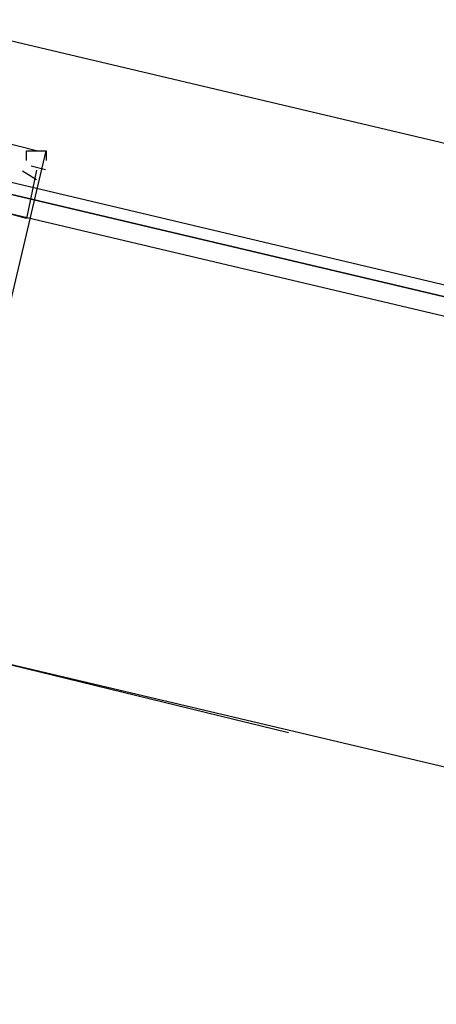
# Model space of a CAD drawing. Header units: feet. Extents: x -79 to 198, y -22 to 181.
# Tile 84 of 92: x 85.644 to 86.216, y 149.671 to 151.025. Entities that reach past the tile are written whole.
import ezdxf

# ---------------------------------------------------------------- set-up
doc = ezdxf.new("R2010")
doc.units = ezdxf.units.FT
doc.layers.add('A-LINEA', color=7, linetype='CONTINUOUS')

msp = doc.modelspace()

# ---------------------------------------------------------------- linework, layer by layer
at = {"layer": 'A-LINEA'}
for p, q in [((90.3333, 149.8844), (75.4933, 153.3911)), ((85.6533, 150.8444), (85.6533, 150.8444)), ((85.6533, 150.8444), (85.6533, 150.8444)), ((85.6533, 150.8444), (85.6533, 150.8444)), ((85.6667, 150.8444), (85.6667, 150.8444)), ((85.6667, 150.8444), (85.6667, 150.8444)), ((85.6667, 150.8444), (85.6667, 150.8444)), ((85.6667, 150.8444), (85.6667, 150.8444)), ((85.6667, 150.8444), (85.6667, 150.8444)), ((85.6667, 150.8444), (85.6667, 150.8444)), ((85.68, 150.8444), (85.68, 150.8444)), ((85.68, 150.8444), (85.68, 150.8444)), ((85.68, 150.8444), (85.68, 150.8444)), ((85.68, 150.8444), (85.68, 150.8444)), ((85.68, 150.8444), (85.68, 150.8444)), ((85.68, 150.8444), (85.68, 150.8444)), ((85.6533, 150.8311), (85.6533, 150.8311)), ((85.6533, 150.8311), (85.6533, 150.8311)), ((85.6533, 150.8311), (85.6533, 150.8311)), ((85.6533, 150.8311), (85.6533, 150.8311)), ((85.6533, 150.8311), (85.6533, 150.8311)), ((85.6533, 150.8311), (85.6533, 150.8311)), ((85.6667, 150.8311), (85.6667, 150.8311)), ((85.6667, 150.8311), (85.6667, 150.8311)), ((85.6667, 150.8311), (85.6667, 150.8311)), ((85.6667, 150.8311), (85.6667, 150.8311)), ((85.6667, 150.8311), (85.6667, 150.8311)), ((85.6667, 150.8311), (85.6667, 150.8311)), ((85.68, 150.8311), (85.68, 150.8311)), ((85.68, 150.8311), (85.68, 150.8311)), ((85.68, 150.8311), (85.68, 150.8311)), ((85.6476, 150.8166), (85.6671, 150.805)), ((85.6476, 150.8166), (85.6671, 150.805)), ((85.6476, 150.8166), (85.6671, 150.805)), ((85.6594, 150.8235), (85.6794, 150.8187)), ((85.6594, 150.8235), (85.6794, 150.8187)), ((85.6594, 150.8235), (85.6794, 150.8187)), ((85.6667, 150.8178), (85.6667, 150.8178)), ((85.6667, 150.8178), (85.6667, 150.8178)), ((85.6667, 150.8178), (85.6667, 150.8178)), ((85.6533, 150.7511), (85.6533, 150.7511)), ((85.6533, 150.7511), (85.6533, 150.7511)), ((85.6533, 150.7511), (85.6533, 150.7511)), ((86.0133, 150.0444), (85.52, 150.1644)), ((89.8667, 149.1378), (85.52, 150.1644))]:
    msp.add_line(p, q, dxfattribs=at)
for points in [[(85.6533, 150.8311), (85.6533, 150.8444), (85.6667, 150.8444), (85.56, 150.8711), (85.5467, 150.8578), (85.56, 150.8578), (85.5733, 150.8578), (85.5733, 150.8444)], [(85.6533, 150.8311), (85.6533, 150.8444), (85.6667, 150.8444), (85.56, 150.8711), (85.5467, 150.8578), (85.56, 150.8578), (85.5733, 150.8578), (85.5733, 150.8444)], [(85.6533, 150.8311), (85.6533, 150.8444), (85.6667, 150.8444), (85.56, 150.8711), (85.5467, 150.8578), (85.56, 150.8578), (85.5733, 150.8578), (85.5733, 150.8444)], [(85.3733, 150.2178), (85.3733, 150.2044), (85.52, 150.1644), (85.68, 150.8444)], [(85.3733, 150.2178), (85.3733, 150.2044), (85.52, 150.1644), (85.68, 150.8444)], [(85.3733, 150.2178), (85.3733, 150.2044), (85.52, 150.1644), (85.68, 150.8444)], [(85.6667, 150.8444), (85.68, 150.8444), (85.68, 150.8311)], [(85.6667, 150.8444), (85.68, 150.8444), (85.68, 150.8311)], [(85.6667, 150.8444), (85.68, 150.8444), (85.68, 150.8311)], [(85.6667, 150.8178), (85.6533, 150.7511), (85.5067, 150.7911), (85.5067, 150.7778), (85.5867, 150.7644)], [(85.6667, 150.8178), (85.6533, 150.7511), (85.5067, 150.7911), (85.5067, 150.7778), (85.5867, 150.7644)], [(85.6667, 150.8178), (85.6533, 150.7511), (85.5067, 150.7911), (85.5067, 150.7778), (85.5867, 150.7644)], [(90.12, 149.7378), (85.56, 150.8178), (85.5467, 150.8044), (90.12, 149.7244), (90.12, 149.7378)], [(90.12, 149.7111), (90.12, 149.7244), (85.5467, 150.8044), (85.5467, 150.7778), (90.12, 149.6978), (90.12, 149.7111)]]:
    msp.add_lwpolyline(points, dxfattribs=at)

doc.saveas('drawing.dxf')
